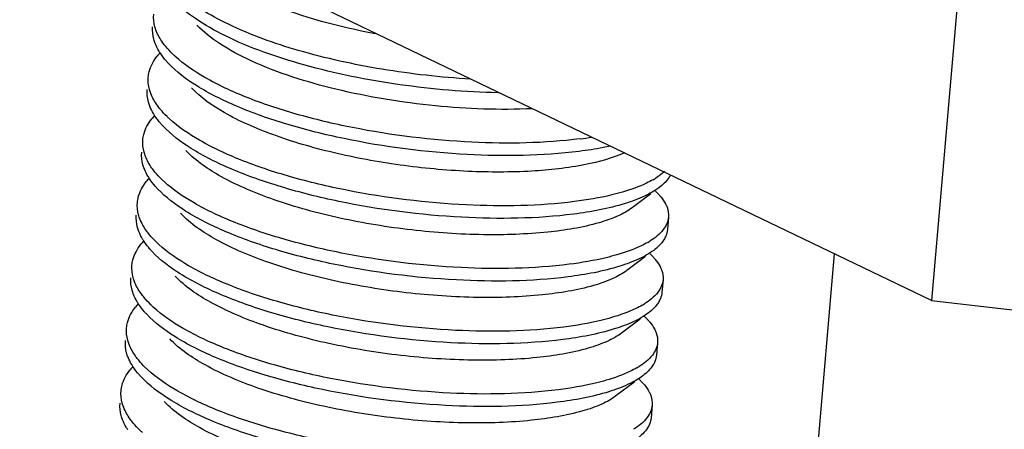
# Model space of a CAD drawing. Header units: millimetres. Extents: x -24622 to 2314, y -1603 to 2287.
# Tile 222 of 236: x 1727.03 to 1736.32, y 837.32 to 841.18. Entities that reach past the tile are written whole.
import ezdxf

# ---------------------------------------------------------------- set-up
doc = ezdxf.new("R2010")
doc.units = ezdxf.units.MM
doc.layers.add('02___PRT_ALL_AXES', color=7, linetype='Continuous')

msp = doc.modelspace()

# ---------------------------------------------------------------- linework, layer by layer
at = {"color": 7, "linetype": 'Continuous'}
for p, q in [((1735.632, 838.5339), (1679.2943, 865.5836)), ((1736.0419, 843.2589), (1735.632, 838.5339)), ((1732.9866, 839.5398), (1732.8099, 839.4073)), ((1733.0291, 839.5652), (1733.0577, 839.5348)), ((1732.9353, 838.9492), (1732.7587, 838.8167)), ((1732.9779, 838.9746), (1733.0065, 838.9441)), ((1735.632, 838.5339), (1742.6326, 837.7297)), ((1732.9266, 838.384), (1732.9553, 838.3535)), ((1732.8841, 838.3586), (1732.7075, 838.2261)), ((1732.8329, 837.7679), (1732.6562, 837.6354)), ((1732.8754, 837.7934), (1732.904, 837.7629))]:
    msp.add_line(p, q, dxfattribs=at)
for centre, radius, start, end in [((1728.7547, 840.4975), 0.5418, 137.28969, 141.4551), ((1728.7035, 839.9068), 0.5418, 137.28969, 141.4551), ((1731.8349, 843.8687), 3.8428, 277.22379, 278.89643), ((1728.6522, 839.3162), 0.5418, 137.28969, 141.4551), ((1732.6291, 840.3258), 0.7553, 300.00048, 301.858), ((1728.601, 838.7256), 0.5418, 137.28969, 141.4551), ((1732.5779, 839.7352), 0.7553, 300.00048, 301.858), ((1728.5497, 838.135), 0.5418, 137.28969, 141.4551), ((1732.5266, 839.1445), 0.7553, 300.00048, 301.858), ((1728.4985, 837.5443), 0.5418, 137.28969, 141.4551), ((1732.4754, 838.5539), 0.7553, 300.00048, 301.858)]:
    msp.add_arc(centre, radius, start, end, dxfattribs=at)
for points, start_tangent, end_tangent in [([(1730.3847, 841.046), (1729.3893, 841.3291), (1729.0149, 841.5151), (1728.7562, 841.7179)], (-0.982581, 0.185833), (-0.684836, 0.728697)), ([(1731.5483, 840.4907), (1730.6175, 840.5665), (1729.7151, 840.7527), (1728.9699, 841.0279), (1728.6908, 841.1885), (1728.4883, 841.3579)], (-0.999813, 0.019313), (-0.68457, 0.728947)), ([(1731.2831, 840.6194), (1730.4509, 840.7118), (1729.6611, 840.8892), (1729.0027, 841.135), (1728.7468, 841.2764), (1728.55, 841.4253)], (-0.998378, 0.056936), (-0.737009, 0.675882)), ([(1728.3226, 841.0726), (1728.3095, 841.1121), (1728.2982, 841.2289)], (-0.364967, 0.931021), (0.08614, 0.996283)), ([(1728.3124, 840.9545), (1728.2992, 840.9939), (1728.288, 841.1107)], (-0.364967, 0.931021), (0.08614, 0.996283)), ([(1728.4127, 840.9246), (1728.3842, 840.9616), (1728.3226, 841.0726)], (-0.636014, 0.771678), (-0.364967, 0.931021)), ([(1731.8652, 840.3405), (1730.9541, 840.3668), (1730.0144, 840.5241), (1729.2164, 840.7912), (1728.9176, 840.9538), (1728.705, 841.1272)], (-0.998846, -0.048026), (-0.684441, 0.729068)), ([(1728.3613, 840.8618), (1728.3467, 840.885), (1728.3124, 840.9545)], (-0.55272, 0.833367), (-0.364967, 0.931021)), ([(1728.4987, 840.8347), (1728.4751, 840.8571), (1728.4127, 840.9246)], (-0.737009, 0.675882), (-0.636014, 0.771678)), ([(1728.247, 840.6382), (1728.2556, 840.6889), (1728.331, 840.8351)], (0.08614, 0.996283), (0.622496, 0.782623)), ([(1728.437, 840.7673), (1728.4157, 840.7909), (1728.3613, 840.8618)], (-0.68457, 0.728947), (-0.55272, 0.833367)), ([(1732.3181, 840.0564), (1731.2986, 840.0253), (1730.171, 840.1627), (1729.64, 840.2899), (1729.1685, 840.4493), (1728.7813, 840.6337), (1728.4987, 840.8347)], (-0.992026, -0.126034), (-0.737009, 0.675882)), ([(1732.3079, 839.9383), (1731.2542, 839.9089), (1730.0934, 840.0582), (1729.553, 840.1942), (1729.0801, 840.3634), (1728.7011, 840.5576), (1728.437, 840.7673)], (-0.992026, -0.126034), (-0.68457, 0.728947)), ([(1728.2714, 840.482), (1728.2582, 840.5214), (1728.247, 840.6382)], (-0.364967, 0.931021), (0.08614, 0.996283)), ([(1728.2611, 840.3639), (1728.248, 840.4033), (1728.2368, 840.5201)], (-0.364967, 0.931021), (0.08614, 0.996283)), ([(1732.7375, 839.926), (1732.3677, 839.8135), (1731.8621, 839.7524), (1731.2632, 839.7503), (1730.6209, 839.8094), (1729.989, 839.9272), (1729.4204, 840.0961), (1728.9625, 840.3042), (1728.6537, 840.5366)], (-0.907154, -0.420799), (-0.684833, 0.7287)), ([(1728.3615, 840.334), (1728.333, 840.371), (1728.2714, 840.482)], (-0.636014, 0.771678), (-0.364967, 0.931021)), ([(1728.31, 840.2712), (1728.2955, 840.2944), (1728.2611, 840.3639)], (-0.55272, 0.833367), (-0.364967, 0.931021)), ([(1728.4475, 840.2441), (1728.4238, 840.2665), (1728.3615, 840.334)], (-0.737009, 0.675882), (-0.636014, 0.771678)), ([(1728.1958, 840.0476), (1728.2043, 840.0983), (1728.2797, 840.2444)], (0.08614, 0.996283), (0.622496, 0.782623)), ([(1728.3858, 840.1767), (1728.3644, 840.2002), (1728.31, 840.2712)], (-0.68457, 0.728947), (-0.55272, 0.833367)), ([(1732.2669, 839.4658), (1731.2474, 839.4346), (1730.1197, 839.5721), (1729.5887, 839.6992), (1729.1173, 839.8586), (1728.7301, 840.0431), (1728.4475, 840.2441)], (-0.992026, -0.126034), (-0.737009, 0.675882)), ([(1732.2566, 839.3476), (1731.203, 839.3182), (1730.0422, 839.4676), (1729.5018, 839.6036), (1729.0289, 839.7728), (1728.6498, 839.967), (1728.3858, 840.1767)], (-0.992026, -0.126034), (-0.68457, 0.728947)), ([(1728.2201, 839.8914), (1728.207, 839.9308), (1728.1958, 840.0476)], (-0.364967, 0.931021), (0.08614, 0.996283)), ([(1732.8099, 839.4073), (1732.6769, 839.3311), (1732.4968, 839.2663), (1732.0137, 839.1781), (1731.406, 839.1538), (1730.7312, 839.1983), (1730.0529, 839.3103), (1729.435, 839.4819), (1728.9358, 839.6997), (1728.6025, 839.946)], (-0.799736, -0.600352), (-0.684441, 0.729068)), ([(1732.6054, 839.9887), (1732.5353, 839.9743), (1732.3079, 839.9383)], (-0.976918, -0.213616), (-0.992026, -0.126034)), ([(1728.2099, 839.7732), (1728.1967, 839.8127), (1728.1855, 839.9295)], (-0.364967, 0.931021), (0.08614, 0.996283)), ([(1728.3102, 839.7433), (1728.2817, 839.7803), (1728.2201, 839.8914)], (-0.636014, 0.771678), (-0.364967, 0.931021)), ([(1728.2588, 839.6806), (1728.2442, 839.7038), (1728.2099, 839.7732)], (-0.55272, 0.833367), (-0.364967, 0.931021)), ([(1728.3345, 839.586), (1728.3132, 839.6096), (1728.2588, 839.6806)], (-0.68457, 0.728947), (-0.55272, 0.833367)), ([(1728.3962, 839.6534), (1728.3726, 839.6758), (1728.3102, 839.7433)], (-0.737009, 0.675882), (-0.636014, 0.771678)), ([(1733.0068, 839.6717), (1732.9458, 839.6396), (1732.7173, 839.5547)], (-0.865879, -0.500254), (-0.960587, -0.277978)), ([(1733.1138, 839.7491), (1733.0949, 839.7324), (1733.0278, 839.6843)], (-0.730316, -0.68311), (-0.849207, -0.52806)), ([(1733.1706, 839.7175), (1733.152, 839.6862), (1733.0632, 839.5972)], (-0.448497, -0.893784), (-0.799807, -0.600258)), ([(1728.1445, 839.457), (1728.1531, 839.5076), (1728.2285, 839.6538)], (0.08614, 0.996283), (0.622496, 0.782623)), ([(1732.2054, 838.757), (1731.1518, 838.7276), (1729.9909, 838.877), (1729.4505, 839.013), (1728.9776, 839.1821), (1728.5986, 839.3763), (1728.3345, 839.586)], (-0.992026, -0.126034), (-0.68457, 0.728947)), ([(1732.2156, 838.8751), (1731.1961, 838.844), (1730.0685, 838.9815), (1729.5375, 839.1086), (1729.066, 839.268), (1728.6788, 839.4525), (1728.3962, 839.6534)], (-0.992026, -0.126034), (-0.737009, 0.675882)), ([(1733.0632, 839.5972), (1732.9258, 839.5168), (1732.7429, 839.4473), (1732.2566, 839.3476)], (-0.799807, -0.600258), (-0.992026, -0.126034)), ([(1732.7173, 839.5547), (1732.6163, 839.5281), (1732.2669, 839.4658)], (-0.960587, -0.277978), (-0.992026, -0.126034)), ([(1733.0577, 839.5348), (1733.078, 839.5119), (1733.1242, 839.4436)], (0.684741, -0.728787), (0.459261, -0.888301)), ([(1728.1689, 839.3007), (1728.1557, 839.3402), (1728.1445, 839.457)], (-0.364967, 0.931021), (0.08614, 0.996283)), ([(1733.1242, 839.4436), (1733.138, 839.4123), (1733.1514, 839.3201)], (0.459261, -0.888301), (-0.086059, -0.99629)), ([(1728.1586, 839.1826), (1728.1455, 839.222), (1728.1343, 839.3388)], (-0.364967, 0.931021), (0.08614, 0.996283)), ([(1728.259, 839.1527), (1728.2305, 839.1897), (1728.1689, 839.3007)], (-0.636014, 0.771678), (-0.364967, 0.931021)), ([(1732.7587, 838.8167), (1732.6257, 838.7404), (1732.4456, 838.6756), (1731.9624, 838.5874), (1731.3547, 838.5631), (1730.6799, 838.6077), (1730.0016, 838.7197), (1729.3837, 838.8913), (1728.8846, 839.1091), (1728.5512, 839.3554)], (-0.800164, -0.599781), (-0.684836, 0.728697)), ([(1733.1514, 839.3201), (1733.1019, 839.2014), (1732.9765, 839.0936)], (-0.086059, -0.99629), (-0.849207, -0.52806)), ([(1733.1411, 839.202), (1733.1263, 839.142)], (-0.086059, -0.99629), (-0.382203, -0.924078)), ([(1728.2076, 839.09), (1728.193, 839.1131), (1728.1586, 839.1826)], (-0.55272, 0.833367), (-0.364967, 0.931021)), ([(1728.345, 839.0628), (1728.3213, 839.0852), (1728.259, 839.1527)], (-0.737009, 0.675882), (-0.636014, 0.771678)), ([(1733.1263, 839.142), (1733.108, 839.1067), (1733.0119, 839.0066)], (-0.382203, -0.924078), (-0.799807, -0.600258)), ([(1728.0933, 838.8663), (1728.1018, 838.917), (1728.1772, 839.0632)], (0.08614, 0.996283), (0.622496, 0.782623)), ([(1728.2833, 838.9954), (1728.262, 839.019), (1728.2076, 839.09)], (-0.68457, 0.728947), (-0.55272, 0.833367)), ([(1732.1644, 838.2845), (1731.1449, 838.2534), (1730.0172, 838.3908), (1729.4862, 838.518), (1729.0148, 838.6774), (1728.6276, 838.8618), (1728.345, 839.0628)], (-0.992026, -0.126034), (-0.737009, 0.675882)), ([(1732.9555, 839.0811), (1732.8945, 839.049), (1732.6661, 838.9641)], (-0.865879, -0.500254), (-0.960587, -0.277978)), ([(1732.1541, 838.1664), (1731.1005, 838.137), (1729.9397, 838.2863), (1729.3993, 838.4223), (1728.9264, 838.5915), (1728.5473, 838.7857), (1728.2833, 838.9954)], (-0.992026, -0.126034), (-0.68457, 0.728947)), ([(1733.0119, 839.0066), (1732.8745, 838.9262), (1732.6916, 838.8567), (1732.2054, 838.757)], (-0.799807, -0.600258), (-0.992026, -0.126034)), ([(1732.6661, 838.9641), (1732.5651, 838.9375), (1732.2156, 838.8751)], (-0.960587, -0.277978), (-0.992026, -0.126034)), ([(1733.0065, 838.9441), (1733.0267, 838.9213), (1733.0729, 838.853)], (0.684741, -0.728787), (0.459261, -0.888301)), ([(1728.1176, 838.7101), (1728.1045, 838.7495), (1728.0933, 838.8663)], (-0.364967, 0.931021), (0.08614, 0.996283)), ([(1733.0729, 838.853), (1733.0868, 838.8217), (1733.1001, 838.7295)], (0.459261, -0.888301), (-0.086059, -0.99629)), ([(1728.1074, 838.592), (1728.0942, 838.6314), (1728.083, 838.7482)], (-0.364967, 0.931021), (0.08614, 0.996283)), ([(1732.7074, 838.2261), (1732.5744, 838.1498), (1732.3943, 838.085), (1731.9112, 837.9968), (1731.3035, 837.9725), (1730.6287, 838.0171), (1729.9504, 838.1291), (1729.3325, 838.3007), (1728.8333, 838.5185), (1728.5, 838.7647)], (-0.799736, -0.600352), (-0.684441, 0.729068)), ([(1728.2077, 838.5621), (1728.1792, 838.5991), (1728.1176, 838.7101)], (-0.636014, 0.771678), (-0.364967, 0.931021)), ([(1733.1001, 838.7295), (1733.0507, 838.6108), (1732.9253, 838.503)], (-0.086059, -0.99629), (-0.849207, -0.52806)), ([(1728.1563, 838.4993), (1728.1417, 838.5225), (1728.1074, 838.592)], (-0.55272, 0.833367), (-0.364967, 0.931021)), ([(1728.2937, 838.4722), (1728.2701, 838.4946), (1728.2077, 838.5621)], (-0.737009, 0.675882), (-0.636014, 0.771678)), ([(1733.0751, 838.5514), (1733.0568, 838.516), (1732.9607, 838.416)], (-0.382203, -0.924078), (-0.799807, -0.600258)), ([(1733.0899, 838.6113), (1733.0751, 838.5514)], (-0.086059, -0.99629), (-0.382203, -0.924078)), ([(1728.042, 838.2757), (1728.0506, 838.3264), (1728.126, 838.4725)], (0.08614, 0.996283), (0.622496, 0.782623)), ([(1728.232, 838.4048), (1728.2107, 838.4284), (1728.1563, 838.4993)], (-0.68457, 0.728947), (-0.55272, 0.833367)), ([(1732.1131, 837.6939), (1731.0936, 837.6627), (1729.966, 837.8002), (1729.435, 837.9273), (1728.9635, 838.0867), (1728.5763, 838.2712), (1728.2937, 838.4722)], (-0.992026, -0.126034), (-0.737009, 0.675882)), ([(1732.9043, 838.4904), (1732.8433, 838.4583), (1732.6149, 838.3735)], (-0.865879, -0.500254), (-0.960587, -0.277978)), ([(1732.1029, 837.5757), (1731.0493, 837.5463), (1729.8884, 837.6957), (1729.348, 837.8317), (1728.8751, 838.0009), (1728.4961, 838.1951), (1728.232, 838.4048)], (-0.992026, -0.126034), (-0.68457, 0.728947)), ([(1732.9607, 838.416), (1732.8233, 838.3356), (1732.6404, 838.2661), (1732.1541, 838.1664)], (-0.799807, -0.600258), (-0.992026, -0.126034)), ([(1732.6149, 838.3735), (1732.5138, 838.3468), (1732.1644, 838.2845)], (-0.960587, -0.277978), (-0.992026, -0.126034)), ([(1728.0664, 838.1195), (1728.0532, 838.1589), (1728.042, 838.2757)], (-0.364967, 0.931021), (0.08614, 0.996283)), ([(1732.9552, 838.3535), (1732.9755, 838.3307), (1733.0217, 838.2623)], (0.684741, -0.728787), (0.459261, -0.888301)), ([(1733.0217, 838.2623), (1733.0355, 838.2311), (1733.0489, 838.1388)], (0.459261, -0.888301), (-0.086059, -0.99629)), ([(1728.0561, 838.0013), (1728.043, 838.0408), (1728.0318, 838.1576)], (-0.364967, 0.931021), (0.08614, 0.996283)), ([(1728.1565, 837.9715), (1728.128, 838.0085), (1728.0664, 838.1195)], (-0.636014, 0.771678), (-0.364967, 0.931021)), ([(1732.6562, 837.6354), (1732.5232, 837.5592), (1732.3431, 837.4944), (1731.8599, 837.4062), (1731.2522, 837.3819), (1730.5775, 837.4265), (1729.8991, 837.5384), (1729.2813, 837.71), (1728.7821, 837.9278), (1728.4488, 838.1741)], (-0.800164, -0.599781), (-0.684833, 0.7287)), ([(1733.0489, 838.1388), (1732.9995, 838.0201), (1732.874, 837.9124)], (-0.086059, -0.99629), (-0.849207, -0.52806)), ([(1728.1051, 837.9087), (1728.0905, 837.9319), (1728.0561, 838.0013)], (-0.55272, 0.833367), (-0.364967, 0.931021)), ([(1733.0386, 838.0207), (1733.0238, 837.9607)], (-0.086059, -0.99629), (-0.382203, -0.924078)), ([(1728.1808, 837.8141), (1728.1595, 837.8377), (1728.1051, 837.9087)], (-0.68457, 0.728947), (-0.55272, 0.833367)), ([(1728.2425, 837.8816), (1728.2188, 837.9039), (1728.1565, 837.9715)], (-0.737009, 0.675882), (-0.636014, 0.771678)), ([(1732.853, 837.8998), (1732.792, 837.8677), (1732.5636, 837.7829)], (-0.865879, -0.500254), (-0.960587, -0.277978)), ([(1733.0238, 837.9607), (1733.0055, 837.9254), (1732.9094, 837.8254)], (-0.382203, -0.924078), (-0.799807, -0.600258)), ([(1727.9908, 837.6851), (1727.9993, 837.7358), (1728.0748, 837.8819)], (0.08614, 0.996283), (0.622496, 0.782623)), ([(1732.0516, 836.9851), (1730.998, 836.9557), (1729.8372, 837.1051), (1729.2968, 837.2411), (1728.8239, 837.4102), (1728.4449, 837.6044), (1728.1808, 837.8141)], (-0.992026, -0.126034), (-0.68457, 0.728947)), ([(1732.0619, 837.1032), (1731.0424, 837.0721), (1729.9147, 837.2096), (1729.3837, 837.3367), (1728.9123, 837.4961), (1728.5251, 837.6806), (1728.2425, 837.8816)], (-0.992026, -0.126034), (-0.737009, 0.675882)), ([(1732.9094, 837.8254), (1732.772, 837.745), (1732.5891, 837.6754), (1732.1029, 837.5757)], (-0.799807, -0.600258), (-0.992026, -0.126034)), ([(1732.5636, 837.7829), (1732.4626, 837.7562), (1732.1131, 837.6939)], (-0.960587, -0.277978), (-0.992026, -0.126034)), ([(1732.904, 837.7629), (1732.9242, 837.7401), (1732.9704, 837.6717)], (0.684741, -0.728787), (0.459261, -0.888301)), ([(1728.0151, 837.5288), (1728.002, 837.5683), (1727.9908, 837.6851)], (-0.364967, 0.931021), (0.08614, 0.996283)), ([(1732.9704, 837.6717), (1732.9843, 837.6405), (1732.9976, 837.5482)], (0.459261, -0.888301), (-0.086059, -0.99629)), ([(1728.0049, 837.4107), (1727.9917, 837.4502), (1727.9805, 837.567)], (-0.364967, 0.931021), (0.08614, 0.996283)), ([(1728.1052, 837.3808), (1728.0767, 837.4178), (1728.0151, 837.5288)], (-0.636014, 0.771678), (-0.364967, 0.931021)), ([(1732.6049, 837.0448), (1732.4719, 836.9686), (1732.2919, 836.9037), (1731.8087, 836.8156), (1731.201, 836.7912), (1730.5262, 836.8358), (1729.8479, 836.9478), (1729.23, 837.1194), (1728.7308, 837.3372), (1728.3975, 837.5835)], (-0.799736, -0.600352), (-0.684441, 0.729068)), ([(1732.9976, 837.5482), (1732.9482, 837.4295), (1732.8228, 837.3218)], (-0.086059, -0.99629), (-0.849207, -0.52806)), ([(1728.0538, 837.3181), (1728.0392, 837.3413), (1728.0049, 837.4107)], (-0.55272, 0.833367), (-0.364967, 0.931021)), ([(1728.1912, 837.2909), (1728.1676, 837.3133), (1728.1052, 837.3808)], (-0.737009, 0.675882), (-0.636014, 0.771678)), ([(1732.9726, 837.3701), (1732.9543, 837.3348), (1732.8582, 837.2347)], (-0.382203, -0.924078), (-0.799807, -0.600258)), ([(1732.9874, 837.4301), (1732.9726, 837.3701)], (-0.086059, -0.99629), (-0.382203, -0.924078))]:
    msp.add_spline(points, degree=3, dxfattribs=dict(at, start_tangent=start_tangent, end_tangent=end_tangent))
at = {"layer": '02___PRT_ALL_AXES', "color": 7, "linetype": 'Continuous'}
for p, q in [((1733.1514, 839.3201), (1733.1411, 839.202)), ((1734.714, 838.9746), (1732.7612, 816.4677)), ((1733.1002, 838.7295), (1733.0899, 838.6113)), ((1733.0489, 838.1388), (1733.0387, 838.0207)), ((1732.9977, 837.5482), (1732.9874, 837.4301))]:
    msp.add_line(p, q, dxfattribs=at)

doc.saveas('drawing.dxf')
